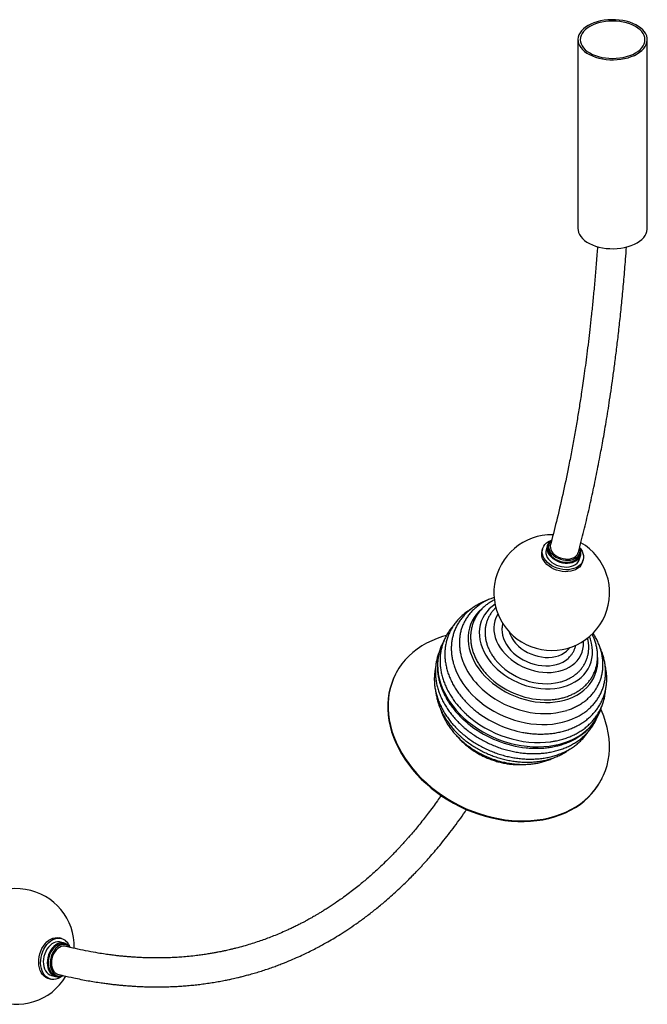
# Paper-space layout '_Isométrica' of a CAD drawing. Header units: millimetres. Extents: x -678 to 615, y -661 to 867.
# Tile 2 of 3: x 73 to 615, y -661 to 190. Entities that reach past the tile are written whole.
import ezdxf

# ---------------------------------------------------------------- set-up
doc = ezdxf.new("R2010")
doc.units = ezdxf.units.MM

psp = doc.layouts.new('_Isométrica')

# ---------------------------------------------------------------- linework, layer by layer
at = {"color": 7, "linetype": 'Continuous', "lineweight": 25}
for p, q in [((555.41, 172.28), (555.41, 8.97)), ((615.41, 8.97), (615.41, 172.28)), ((530.3, -263.78), (529.84, -265.48)), ((524.86, -267.79), (524.42, -269.42)), ((528.85, -265.21), (527.93, -268.62)), ((556.81, -272.8), (557.27, -271.09)), ((556.88, -276.47), (557.8, -273.06)), ((559.48, -279.01), (559.94, -277.3)), ((397.68, -376.3), (397.39, -376.88)), ((576.06, -466.75), (576.35, -466.17)), ((108.91, -604.55), (107.2, -604.1)), ((111.51, -608.52), (108.1, -607.62)), ((112.95, -609.96), (111.25, -609.51)), ((100.45, -636.63), (103.86, -637.53)), ((104.12, -636.53), (105.83, -636.98)), ((97.94, -639.25), (99.64, -639.7))]:
    psp.add_line(p, q, dxfattribs=at)
at = {"color": 7, "linetype": 'Continuous', "lineweight": 25, "flags": 128}
for points in [[(564.19, 184.52), (562.02, 183.13), (560.13, 181.6), (558.53, 179.97), (557.25, 178.25), (556.29, 176.46), (555.68, 174.62), (555.42, 172.75), (555.51, 170.87), (555.94, 169.01), (556.73, 167.19), (557.85, 165.43), (559.29, 163.75), (561.04, 162.17), (563.08, 160.71), (565.37, 159.39), (567.91, 158.21), (570.64, 157.2), (573.55, 156.37), (576.6, 155.72), (579.75, 155.27), (582.97, 155.02), (586.22, 154.97), (589.46, 155.12), (592.65, 155.47), (595.75, 156.02), (598.74, 156.76), (601.56, 157.69), (604.2, 158.78), (606.62, 160.03), (608.79, 161.43), (610.68, 162.95), (612.28, 164.58), (613.57, 166.31), (614.52, 168.1), (615.13, 169.94), (615.4, 171.81), (615.31, 173.68), (614.87, 175.54), (614.09, 177.36), (612.97, 179.12), (611.52, 180.8), (609.77, 182.38), (607.74, 183.84), (605.44, 185.17), (602.91, 186.34), (600.17, 187.35), (597.26, 188.19), (594.21, 188.83), (591.06, 189.29), (587.84, 189.54), (584.59, 189.59), (581.36, 189.44), (578.17, 189.08), (575.06, 188.53), (572.08, 187.79), (569.25, 186.87), (566.61, 185.78), (564.19, 184.52)], [(565.61, 183.71), (563.52, 182.36), (561.7, 180.88), (560.18, 179.29), (558.98, 177.62), (558.11, 175.87), (557.58, 174.09), (557.41, 172.28), (557.58, 170.47), (558.11, 168.68), (558.98, 166.94), (560.18, 165.26), (561.7, 163.68), (563.52, 162.2), (565.61, 160.85), (567.95, 159.64), (570.51, 158.59), (573.26, 157.71), (576.16, 157.02), (579.18, 156.52), (582.27, 156.22), (585.41, 156.11), (588.54, 156.22), (591.64, 156.52), (594.65, 157.02), (597.56, 157.71), (600.3, 158.59), (602.86, 159.64), (605.21, 160.85), (607.3, 162.2), (609.12, 163.68), (610.63, 165.26), (611.84, 166.94), (612.7, 168.68), (613.23, 170.47), (613.41, 172.28), (613.23, 174.09), (612.7, 175.87), (611.84, 177.62), (610.63, 179.29), (609.12, 180.88), (607.3, 182.36), (605.21, 183.71), (602.86, 184.92), (600.3, 185.96), (597.56, 186.84), (594.65, 187.53), (591.64, 188.04), (588.54, 188.34), (585.41, 188.44), (582.27, 188.34), (579.18, 188.04), (576.16, 187.53), (573.26, 186.84), (570.51, 185.96), (567.95, 184.92), (565.61, 183.71)], [(555.41, 8.97), (555.51, 7.56), (555.94, 5.71), (556.73, 3.89), (557.85, 2.13), (559.29, 0.45), (561.04, -1.13), (563.08, -2.6), (565.37, -3.92), (567.91, -5.1), (570.64, -6.11), (573.55, -6.94), (576.6, -7.59), (579.75, -8.04), (582.97, -8.29), (586.22, -8.34), (589.46, -8.19), (592.65, -7.84), (595.75, -7.29), (598.74, -6.55), (601.56, -5.62), (604.2, -4.53), (606.62, -3.28), (608.79, -1.88), (610.68, -0.36), (612.28, 1.27), (613.57, 3), (614.52, 4.79), (615.13, 6.63), (615.4, 8.5), (615.41, 8.97)], [(557.25, -267.2), (557.88, -268.04), (558.97, -269.82), (559.74, -271.66), (560.17, -273.52), (560.25, -275.35), (559.99, -277.13), (559.38, -278.83), (558.44, -280.4), (557.19, -281.81), (555.66, -283.05), (553.86, -284.09), (551.84, -284.89), (549.64, -285.46), (547.3, -285.78), (544.86, -285.84), (542.37, -285.64), (539.89, -285.18), (537.45, -284.48), (535.11, -283.55), (532.91, -282.4), (530.9, -281.06), (529.11, -279.56), (527.58, -277.92), (526.34, -276.17), (525.41, -274.36), (524.81, -272.51), (524.55, -270.66), (524.64, -268.84), (525.08, -267.1), (525.85, -265.46), (526.95, -263.97), (528.35, -262.64), (530.02, -261.5), (531.93, -260.58), (532.29, -260.44)], [(531.98, -260.76), (531.68, -261), (530.44, -262.22), (529.49, -263.6), (528.88, -265.11), (528.6, -266.71), (528.67, -268.38), (529.08, -270.06), (529.82, -271.72), (530.89, -273.32), (532.24, -274.82), (533.85, -276.18), (535.69, -277.39), (537.7, -278.4), (539.85, -279.19), (542.07, -279.74), (544.33, -280.05)], [(532.57, -260.16), (531.46, -261.4), (530.65, -262.8), (530.18, -264.32), (530.06, -265.93), (530.3, -267.57), (530.89, -269.21), (531.81, -270.8), (533.05, -272.31), (534.56, -273.68), (536.31, -274.9), (538.25, -275.93), (540.34, -276.73), (542.51, -277.29), (544.72, -277.6)], [(559.48, -279.01), (558.92, -280.53), (557.98, -282.1), (556.73, -283.52), (555.19, -284.76), (553.4, -285.79), (551.38, -286.6), (549.18, -287.17), (546.84, -287.48), (544.4, -287.54), (541.91, -287.34), (539.43, -286.89), (536.99, -286.19), (534.65, -285.25), (532.45, -284.11), (530.44, -282.77), (528.65, -281.26), (527.12, -279.62), (525.88, -277.88), (524.95, -276.06), (524.35, -274.21), (524.09, -272.36), (524.18, -270.55), (524.4, -269.49)], [(527.93, -268.62), (527.68, -270.12), (527.74, -271.78), (528.16, -273.47), (528.9, -275.12), (529.96, -276.72), (531.32, -278.22), (532.93, -279.59), (534.76, -280.79), (536.78, -281.8), (538.92, -282.6), (541.15, -283.15), (543.41, -283.46)], [(529.84, -265.48), (529.72, -266.03), (529.6, -267.63), (529.84, -269.27), (530.43, -270.91), (531.35, -272.5), (532.58, -274.01), (534.1, -275.39), (535.85, -276.61), (537.79, -277.63), (539.88, -278.43), (542.05, -279), (544.26, -279.3)], [(531.72, -264.16), (531.53, -265.3), (531.58, -266.84), (531.98, -268.39), (532.73, -269.91), (533.79, -271.37), (535.14, -272.71), (536.74, -273.89), (538.54, -274.9), (540.49, -275.68), (542.54, -276.23), (544.63, -276.53)], [(544.33, -280.05), (546.56, -280.11), (548.72, -279.9), (550.75, -279.44), (552.61, -278.75), (554.25, -277.82), (555.63, -276.69), (556.73, -275.39), (557.51, -273.94), (557.96, -272.38), (558.06, -270.74), (557.82, -269.06), (557.35, -267.64)], [(544.63, -276.53), (546.69, -276.57), (548.66, -276.34), (550.5, -275.86), (552.14, -275.13), (553.54, -274.18), (554.66, -273.04), (555.47, -271.74), (555.95, -270.31), (555.95, -270.29)], [(544.72, -277.6), (546.91, -277.65), (549.01, -277.43), (550.98, -276.95), (552.77, -276.22), (554.32, -275.27), (555.59, -274.12), (556.57, -272.79), (557.21, -271.32), (557.5, -269.75), (557.44, -268.13), (557.05, -266.57)], [(543.41, -283.46), (545.64, -283.51), (547.8, -283.31), (549.83, -282.85), (551.69, -282.15), (553.33, -281.23), (554.71, -280.1), (555.8, -278.8), (556.58, -277.35), (556.88, -276.47)], [(544.26, -279.3), (546.45, -279.35), (548.55, -279.13), (550.52, -278.65), (552.3, -277.93), (553.85, -276.97), (555.13, -275.82), (556.1, -274.49), (556.74, -273.02), (556.81, -272.8)], [(472.7, -319.35), (472.7, -319.36), (470.09, -321.76), (467.78, -324.37), (465.76, -327.16), (464.06, -330.12), (462.68, -333.24), (461.64, -336.48), (460.93, -339.84), (460.57, -343.29), (460.55, -346.81), (460.88, -350.38), (461.55, -353.98), (462.56, -357.58), (463.9, -361.16), (465.56, -364.7), (467.55, -368.18), (469.83, -371.58), (472.4, -374.87), (475.25, -378.04), (478.35, -381.07)], [(483.81, -315.59), (481.24, -317.47), (478.78, -319.67), (476.59, -322.08), (474.71, -324.68), (473.13, -327.45), (471.88, -330.36), (470.96, -333.4), (470.37, -336.55), (470.13, -339.79), (470.23, -343.09), (470.67, -346.43), (471.46, -349.78), (472.57, -353.13), (474.02, -356.44), (475.78, -359.7), (477.84, -362.89), (480.19, -365.97), (482.81, -368.94), (485.69, -371.76)], [(486.29, -323.95), (485.77, -324.81), (484.52, -327.33), (483.59, -329.99), (483, -332.76), (482.74, -335.62), (482.82, -338.55), (483.25, -341.51), (484.01, -344.49), (485.1, -347.45), (486.51, -350.37), (488.23, -353.23), (490.24, -355.99), (492.53, -358.64), (495.07, -361.15)], [(489.74, -337.51), (489.86, -339.8), (490.32, -342.52), (491.13, -345.24), (492.26, -347.93), (493.72, -350.57), (495.49, -353.12), (497.53, -355.57), (499.84, -357.87)], [(441.8, -342.66), (438.48, -343.6), (433.68, -345.24), (429.07, -347.15), (424.66, -349.32), (420.47, -351.74), (416.51, -354.4), (412.8, -357.3), (409.35, -360.42), (406.18, -363.76), (403.28, -367.29), (400.69, -371.02), (398.39, -374.93), (396.41, -378.99), (394.74, -383.21), (393.4, -387.56), (392.39, -392.02), (391.71, -396.59), (391.37, -401.25), (391.36, -405.98), (391.68, -410.76), (392.34, -415.57), (393.34, -420.41), (394.66, -425.25), (396.31, -430.07), (398.28, -434.87), (400.55, -439.62), (403.14, -444.3), (406.01, -448.9), (409.17, -453.4), (412.61, -457.79), (416.3, -462.06)], [(485.69, -371.76), (488.81, -374.42), (492.13, -376.9), (495.65, -379.18), (499.33, -381.25), (503.14, -383.09), (507.07, -384.69), (511.09, -386.04), (515.15, -387.13), (519.25, -387.94), (523.35, -388.48), (527.41, -388.74), (531.42, -388.73), (535.34, -388.43), (539.15, -387.85), (542.81, -387), (546.31, -385.88), (549.62, -384.49), (552.71, -382.86), (555.57, -380.99), (558.17, -378.89), (560.5, -376.58), (562.54, -374.08), (564.27, -371.39), (565.68, -368.55), (566.77, -365.57), (567.53, -362.47), (567.94, -359.27), (568.01, -356), (567.74, -352.68), (567.13, -349.33), (566.17, -345.98), (565.31, -343.63)], [(495.07, -361.15), (497.84, -363.5), (500.82, -365.67), (503.99, -367.64), (507.3, -369.39), (510.75, -370.91), (514.28, -372.19), (517.88, -373.2), (521.52, -373.95), (525.15, -374.43), (528.75, -374.63), (532.29, -374.55), (535.73, -374.19), (539.05, -373.56), (542.21, -372.65), (545.19, -371.49), (547.96, -370.07), (550.51, -368.42), (552.79, -366.54), (554.8, -364.45), (556.52, -362.18), (557.94, -359.73), (559.03, -357.14), (559.79, -354.42), (560.22, -351.6), (560.3, -348.71), (560.23, -347.44)], [(437.63, -351.09), (437.01, -352.59), (435.79, -356.23), (434.9, -359.97), (434.35, -363.82), (434.14, -367.74), (434.27, -371.72), (434.74, -375.75), (435.55, -379.79), (436.7, -383.84), (438.17, -387.87), (439.97, -391.86), (442.08, -395.8), (444.49, -399.67), (447.2, -403.44), (450.18, -407.1), (453.44, -410.64), (456.94, -414.03)], [(504.09, -351.84), (506.48, -353.84), (509.07, -355.65), (511.84, -357.25), (514.75, -358.63), (517.76, -359.77), (520.84, -360.64), (523.94, -361.25), (527.05, -361.58), (530.1, -361.64), (533.08, -361.41), (535.93, -360.9), (538.64, -360.13), (541.15, -359.09), (543.45, -357.8), (545.51, -356.28), (547.3, -354.55), (548.45, -353.12)], [(478.35, -381.07), (481.68, -383.93), (485.23, -386.61), (488.97, -389.1), (492.89, -391.37), (496.95, -393.42), (501.13, -395.22), (505.4, -396.78), (509.74, -398.08), (514.13, -399.11), (518.53, -399.87), (522.92, -400.34), (527.27, -400.54), (531.56, -400.46), (535.75, -400.09), (539.82, -399.44), (543.75, -398.51), (547.51, -397.32), (551.08, -395.86), (554.44, -394.15), (557.57, -392.2), (560.44, -390.01), (563.04, -387.61), (565.36, -385), (567.37, -382.21), (569.08, -379.25), (570.45, -376.13), (571.5, -372.88), (572.21, -369.53), (572.57, -366.07), (572.59, -362.55), (572.55, -361.79)], [(485.33, -365.04), (486.7, -366.55), (489.4, -369.2)], [(499.84, -357.87), (502.39, -360.01), (505.15, -361.97), (508.09, -363.71), (511.17, -365.23), (514.37, -366.5), (517.64, -367.52), (520.96, -368.26), (524.28, -368.73), (527.58, -368.91), (530.8, -368.81), (533.93, -368.43), (536.92, -367.76), (539.74, -366.83), (542.36, -365.63), (544.75, -364.18), (546.89, -362.5), (547.48, -361.95)], [(489.4, -369.2), (492.33, -371.7), (495.47, -374.01), (498.79, -376.13), (502.27, -378.03), (505.89, -379.7), (509.6, -381.13), (513.39, -382.31), (517.23, -383.22), (521.08, -383.86), (524.91, -384.23), (528.7, -384.32), (532.42, -384.13), (536.03, -383.67), (537.73, -383.35)], [(397.39, -376.88), (396.12, -379.57), (394.45, -383.79), (393.11, -388.13), (392.1, -392.6), (391.42, -397.17), (391.07, -401.83), (391.07, -406.55), (391.39, -411.33), (392.05, -416.15), (393.05, -420.99), (394.37, -425.83), (396.02, -430.65), (397.99, -435.45), (400.26, -440.19), (402.85, -444.87), (405.72, -449.48), (408.88, -453.98), (412.32, -458.37), (416.01, -462.63)], [(472.65, -389.03), (476.09, -392), (479.75, -394.79), (483.6, -397.38), (487.63, -399.77), (491.8, -401.94), (496.09, -403.88), (500.49, -405.57), (504.96, -407.01), (509.49, -408.19), (514.04, -409.11), (518.59, -409.75), (523.12, -410.11), (527.6, -410.19), (532, -410), (536.31, -409.53), (540.48, -408.78), (544.52, -407.77), (545.76, -407.39)], [(467.06, -396.76), (470.65, -399.85), (474.45, -402.77), (478.45, -405.49), (482.62, -408.01), (486.94, -410.31), (491.4, -412.37), (495.96, -414.2), (500.6, -415.77), (505.31, -417.08), (510.05, -418.12), (514.79, -418.89), (519.53, -419.38), (524.22, -419.6), (528.85, -419.53), (533.39, -419.18), (537.82, -418.56), (542.11, -417.66), (546.24, -416.49), (550.2, -415.05), (553.96, -413.36), (554, -413.34)], [(416.3, -462.06), (420.25, -466.17), (424.43, -470.14), (428.82, -473.93), (433.43, -477.53), (438.22, -480.94), (443.18, -484.13), (448.3, -487.11), (453.55, -489.85), (458.92, -492.36), (464.39, -494.61), (469.93, -496.61), (475.54, -498.34), (481.19, -499.8), (486.86, -500.98), (492.53, -501.89), (498.18, -502.51), (503.79, -502.84), (509.34, -502.89), (514.81, -502.65), (520.19, -502.13), (525.45, -501.32), (530.57, -500.23), (535.55, -498.87), (540.35, -497.23), (544.96, -495.32), (549.37, -493.15), (553.56, -490.73), (557.52, -488.07), (561.23, -485.17), (564.67, -482.05), (567.85, -478.71), (570.74, -475.18), (573.34, -471.45), (575.64, -467.54), (577.62, -463.48), (579.28, -459.26), (580.62, -454.91), (581.64, -450.45), (582.32, -445.88), (582.66, -441.22), (582.67, -436.49), (582.34, -431.71), (581.68, -426.9), (580.69, -422.06), (579.36, -417.22), (577.72, -412.4), (575.75, -407.6), (575.26, -406.52)], [(456.94, -414.03), (460.67, -417.26), (464.62, -420.31), (468.76, -423.17), (473.09, -425.83), (477.56, -428.27), (482.18, -430.48), (486.9, -432.46), (491.72, -434.18), (496.6, -435.65), (501.52, -436.85), (506.47, -437.79), (511.41, -438.45), (516.33, -438.83), (521.2, -438.93), (525.99, -438.76), (530.69, -438.3), (535.27, -437.57), (539.71, -436.57), (543.98, -435.3), (548.08, -433.77), (551.97, -431.98), (555.65, -429.94), (559.08, -427.67), (562.26, -425.17), (565.18, -422.46), (567.81, -419.55), (570.14, -416.45), (572.17, -413.18), (573.88, -409.75), (574.1, -409.25)], [(459.03, -410.82), (462.72, -414.01), (466.63, -417.03), (470.74, -419.85), (475.02, -422.48), (479.46, -424.88), (484.03, -427.06), (488.71, -428.99), (493.49, -430.68), (498.32, -432.1), (503.2, -433.27), (508.09, -434.16), (512.98, -434.78), (517.84, -435.12), (522.65, -435.18), (527.38, -434.96), (532.01, -434.47), (532.35, -434.42)], [(416.01, -462.63), (419.96, -466.75), (424.14, -470.71), (428.53, -474.5), (433.14, -478.11), (437.93, -481.51), (442.89, -484.71), (448.01, -487.69), (453.26, -490.43), (458.63, -492.93), (464.1, -495.19), (469.64, -497.18), (475.25, -498.91), (480.9, -500.38), (486.57, -501.56), (492.24, -502.46), (497.89, -503.08), (503.5, -503.42), (509.05, -503.47), (514.52, -503.23), (519.9, -502.71), (525.16, -501.9), (530.28, -500.81), (535.25, -499.44), (540.06, -497.8), (544.67, -495.9), (549.08, -493.73), (553.27, -491.31), (557.23, -488.65), (560.94, -485.75), (564.38, -482.63), (567.56, -479.29), (570.45, -475.75), (573.05, -472.02), (575.35, -468.12), (576.06, -466.75)], [(97.94, -639.25), (97.14, -639), (95.51, -638.22), (94.01, -637.12), (92.68, -635.71), (91.54, -634.03), (90.62, -632.12), (89.93, -629.99), (89.48, -627.71), (89.29, -625.31), (89.36, -622.84), (89.68, -620.34), (90.26, -617.88), (91.07, -615.48), (92.11, -613.21), (93.36, -611.1), (94.78, -609.2), (96.35, -607.54), (98.04, -606.15), (99.83, -605.07), (101.66, -604.31), (103.52, -603.89), (105.35, -603.81), (107.13, -604.09)], [(109.73, -636.93), (109.66, -636.99), (107.91, -638.23), (106.1, -639.15), (104.25, -639.75), (102.4, -639.99), (100.59, -639.9), (98.85, -639.45), (97.21, -638.67), (95.72, -637.57), (94.39, -636.16), (93.25, -634.48), (92.32, -632.57), (91.63, -630.44), (91.19, -628.16), (91, -625.76), (91.06, -623.29), (91.39, -620.79), (91.96, -618.33), (92.78, -615.93), (93.82, -613.66), (95.06, -611.55), (96.48, -609.65), (98.06, -607.99), (99.75, -606.6), (101.53, -605.52), (103.37, -604.76), (105.22, -604.34), (107.06, -604.26), (108.84, -604.53), (108.84, -604.53)], [(108.1, -607.62), (107.24, -607.45), (105.6, -607.39), (103.92, -607.68), (102.25, -608.3), (100.63, -609.25), (99.09, -610.5), (97.68, -612.03), (96.42, -613.79), (95.34, -615.74), (94.48, -617.85), (93.84, -620.05), (93.45, -622.31), (93.31, -624.56), (93.43, -626.75), (93.8, -628.84), (94.42, -630.76), (95.27, -632.49), (96.33, -633.97), (97.57, -635.17), (98.98, -636.07), (100.51, -636.64), (100.51, -636.64)], [(115.99, -611.62), (115.03, -610.54), (113.7, -609.49), (112.23, -608.75), (110.65, -608.35), (109.01, -608.29), (107.33, -608.58), (105.66, -609.2), (104.04, -610.15), (102.5, -611.4), (101.09, -612.92), (99.83, -614.69), (98.75, -616.64), (97.89, -618.75), (97.25, -620.95), (96.86, -623.21), (96.72, -625.46), (96.84, -627.65), (97.21, -629.73), (97.83, -631.66), (98.68, -633.39), (99.74, -634.87), (100.99, -636.07), (102.39, -636.97), (103.92, -637.54), (103.92, -637.54)], [(111.25, -609.51), (110.41, -609.35), (108.8, -609.31), (107.15, -609.62), (105.53, -610.29), (103.95, -611.28), (102.48, -612.57), (101.13, -614.14), (99.96, -615.94), (98.99, -617.92), (98.24, -620.03), (97.74, -622.22), (97.5, -624.43), (97.52, -626.61), (97.8, -628.69), (98.34, -630.63), (99.12, -632.36), (100.12, -633.86), (101.32, -635.08), (102.68, -635.98), (104.18, -636.55), (104.18, -636.55)], [(116.51, -612.13), (116.38, -611.99), (115.09, -610.93), (113.66, -610.19), (112.12, -609.8), (110.5, -609.76), (108.86, -610.07), (107.23, -610.74), (105.66, -611.73), (104.18, -613.02), (102.84, -614.59), (101.67, -616.39), (100.7, -618.37), (99.95, -620.48), (99.45, -622.67), (99.2, -624.88), (99.22, -627.06), (99.5, -629.14), (100.04, -631.08), (100.82, -632.81), (101.83, -634.31), (103.02, -635.53), (104.39, -636.43), (105.88, -637), (105.88, -637)], [(112.58, -611.39), (111.79, -611.23), (110.27, -611.21), (108.72, -611.55), (107.19, -612.22), (105.72, -613.22), (104.36, -614.52), (103.14, -616.07), (102.11, -617.84), (101.28, -619.76), (100.68, -621.8), (100.34, -623.88), (100.26, -625.95), (100.44, -627.95), (100.87, -629.82), (101.56, -631.51), (102.46, -632.97), (103.57, -634.15), (104.85, -635.03), (106.25, -635.57), (106.25, -635.57)]]:
    psp.add_lwpolyline(points, dxfattribs=at)
at = {"color": 7, "linetype": 'Continuous', "lineweight": 25}
for centre, radius, start, end in [((532.81, -305.63), 50, 88.8124, 59.74729), ((522.29, -331.05), 27.63, 197.63232, 228.81567), ((510.37, -347.65), 65.48, 199.01568, 228.58808), ((515.78, -341.02), 64.54, 208.19631, 228.06369), ((528.11, -327.05), 71.27, 227.73764, 271.18446), ((512.99, -351.61), 80.1, 217.84294, 227.65138), ((524.86, -334.97), 93, 233.45548, 259.45818), ((520.64, -344.94), 95.32, 232.73876, 264.06614), ((70, -611.45), 50, 358.16135, 329.05404), ((105.41, -615.48), 11.47, 18.01333, 72.62016), ((105.85, -629.3), 8.47, 256.80139, 293.92838), ((107.69, -629.54), 7.68, 256.38535, 290.87087)]:
    psp.add_arc(centre, radius, start, end, dxfattribs=at)
for points, knots in [([(572.34, -6.55), (572.19, -8.73), (571.68, -15.82), (570.73, -27.5), (569.52, -41.32), (568.27, -54.3), (567.02, -66.46), (565.76, -77.83), (564.48, -88.75), (563.19, -99.18), (561.89, -109.1), (560.65, -118.16), (559.47, -126.38), (558.09, -135.64), (556.44, -146.28), (554.4, -158.64), (552.2, -171.23), (549.84, -184.06), (546.6, -200.64), (542.34, -220.8), (537.09, -243.48), (533.28, -258.04), (531.48, -264.92)], [0, 0, 0, 0, 0.02376, 0.077543, 0.128417, 0.176442, 0.221672, 0.26416, 0.303956, 0.344676, 0.382249, 0.416727, 0.448157, 0.476583, 0.523401, 0.57134, 0.620583, 0.671095, 0.722839, 0.818082, 0.913939, 1, 1, 1, 1]), ([(555.8, -270.7), (556.66, -267.5), (559.08, -258.47), (562.74, -243.44), (566.82, -225.73), (570.59, -208.06), (573.39, -193.95), (575.38, -183.4), (576.7, -176.18), (578.07, -168.46), (579.5, -160.06), (580.99, -151.02), (582.51, -141.32), (584.07, -130.95), (585.66, -119.84), (587.27, -107.89), (588.91, -95.05), (590.54, -81.28), (592.14, -66.65), (593.71, -51.12), (595.22, -34.65), (596.46, -19.81), (597.13, -10.4), (597.38, -6.84)], [0, 0, 0, 0, 0.039197, 0.110557, 0.180995, 0.250462, 0.318912, 0.345607, 0.372787, 0.402333, 0.43439, 0.468996, 0.505503, 0.544547, 0.58617, 0.63042, 0.678332, 0.729086, 0.782742, 0.839364, 0.89902, 0.961781, 1, 1, 1, 1]), ([(476.42, -312.49), (476.42, -312.49), (475.11, -312.93), (472.64, -314.03), (469.06, -315.81), (465.71, -317.85), (462.57, -320.09), (459.67, -322.54), (457.03, -325.19), (454.64, -328.01), (452.53, -331), (450.7, -334.14), (449.16, -337.4), (447.91, -340.79), (446.96, -344.28), (446.32, -347.86), (445.97, -351.51), (445.94, -355.21), (446.2, -358.96), (446.79, -362.73), (447.52, -366.02), (448.18, -368.03), (448.43, -368.79)], [0, 0, 0, 0, 0.0001345, 0.0549306, 0.1096005, 0.164112, 0.2184359, 0.2725495, 0.3264407, 0.3801111, 0.4335775, 0.4868727, 0.5400426, 0.5931435, 0.6462259, 0.6993415, 0.7525481, 0.8058944, 0.8594168, 0.9131373, 0.9670632, 1, 1, 1, 1]), ([(483.05, -309.75), (482.04, -310.1), (479.77, -310.89), (476.45, -312.42), (473.09, -314.25), (469.94, -316.32), (467.02, -318.6), (464.35, -321.07), (461.93, -323.74), (459.79, -326.57), (457.93, -329.55), (456.35, -332.68), (455.06, -335.92), (454.08, -339.27), (453.39, -342.71), (453.01, -346.23), (452.93, -349.8), (453.16, -353.42), (453.7, -357.06), (454.54, -360.71), (455.69, -364.36), (457.09, -367.94), (458.27, -370.27), (458.85, -371.42)], [0, 0, 0, 0, 0.039798, 0.088808, 0.13768, 0.186382, 0.234886, 0.283175, 0.331244, 0.379104, 0.426781, 0.474317, 0.521766, 0.569184, 0.616617, 0.664126, 0.711762, 0.759564, 0.807558, 0.855754, 0.904147, 0.952721, 1, 1, 1, 1]), ([(483.35, -311.77), (482.43, -312.25), (480.43, -313.3), (477.62, -315.18), (474.87, -317.34), (472.39, -319.71), (470.16, -322.26), (468.2, -324.98), (466.53, -327.84), (465.14, -330.84), (464.06, -333.95), (463.27, -337.16), (462.78, -340.45), (462.6, -343.8), (462.73, -347.2), (463.16, -350.63), (463.9, -354.08), (464.94, -357.51), (466.28, -360.92), (467.91, -364.28), (469.82, -367.58), (472, -370.79), (474.45, -373.89), (477.14, -376.92), (479.14, -378.81), (480.16, -379.78)], [0, 0, 0, 0, 0.038194, 0.082347, 0.12629, 0.170003, 0.213484, 0.256747, 0.299828, 0.342776, 0.385655, 0.428517, 0.471423, 0.514435, 0.557604, 0.600965, 0.644536, 0.688316, 0.732293, 0.776442, 0.820732, 0.865133, 0.909615, 0.954153, 1, 1, 1, 1]), ([(462.73, -320.04), (461.83, -320.6), (459.8, -321.86), (456.89, -324.08), (453.99, -326.65), (451.35, -329.41), (448.97, -332.34), (446.87, -335.44), (445.05, -338.68), (443.52, -342.05), (442.28, -345.54), (441.35, -349.12), (440.71, -352.79), (440.38, -356.54), (440.36, -360.34), (440.64, -364.18), (441.23, -368.04), (442.13, -371.92), (443.32, -375.78), (444.82, -379.62), (446.6, -383.41), (448.67, -387.15), (451.01, -390.81), (453.61, -394.37), (456.47, -397.82), (459.49, -401.08), (461.64, -403.11), (462.69, -404.09)], [0, 0, 0, 0, 0.032302, 0.072986, 0.113512, 0.153872, 0.194072, 0.234127, 0.274062, 0.313914, 0.353722, 0.393521, 0.433352, 0.473253, 0.513261, 0.5534, 0.593685, 0.634122, 0.674706, 0.715426, 0.756265, 0.797204, 0.838221, 0.879299, 0.920421, 0.961572, 1, 1, 1, 1]), ([(484.6, -318.5), (484.6, -318.5), (483.79, -319.18), (482.4, -320.71), (480.46, -323.1), (478.83, -325.67), (477.49, -328.36), (476.44, -331.18), (475.69, -334.1), (475.25, -337.09), (475.11, -340.15), (475.27, -343.24), (475.74, -346.36), (476.52, -349.49), (477.6, -352.6), (478.97, -355.66), (480.62, -358.67), (482.57, -361.59), (484.16, -363.73), (485.18, -364.84), (485.38, -365.05)], [0, 0, 0, 0, 0.000253, 0.062044, 0.12341, 0.1844, 0.245101, 0.305628, 0.366096, 0.426611, 0.487301, 0.548268, 0.609585, 0.671286, 0.733372, 0.79581, 0.858548, 0.921525, 0.984677, 1, 1, 1, 1]), ([(447.62, -334.43), (447.47, -334.59), (446.44, -335.67), (444.78, -337.86), (442.66, -340.98), (440.86, -344.27), (439.33, -347.68), (438.1, -351.21), (437.17, -354.83), (436.55, -358.55), (436.22, -362.33), (436.21, -366.17), (436.5, -370.05), (437.1, -373.95), (438, -377.87), (439.2, -381.77), (440.7, -385.65), (442.49, -389.49), (444.56, -393.27), (446.93, -396.96), (448.65, -399.43), (449.63, -400.63), (449.66, -400.67)], [0, 0, 0, 0, 0.009163, 0.063958, 0.118568, 0.173029, 0.227385, 0.28169, 0.335988, 0.390329, 0.444765, 0.499341, 0.554087, 0.609023, 0.664154, 0.719475, 0.77497, 0.830618, 0.886393, 0.942271, 0.998227, 1, 1, 1, 1]), ([(490.45, -332.14), (490.36, -332.46), (490.03, -333.6), (489.79, -335.41), (489.77, -336.9), (489.77, -337.52)], [0, 0, 0, 0, 0.182511, 0.660715, 1, 1, 1, 1]), ([(439.64, -347.12), (439.39, -347.54), (438.64, -348.81), (438.06, -350.17), (437.67, -351.07)], [0, 0, 0, 0, 0.334195, 1, 1, 1, 1]), ([(529.68, -398.28), (530.48, -398.26), (532.62, -398.2), (536.03, -397.81), (539.89, -397.14), (543.62, -396.19), (547.2, -395), (550.62, -393.56), (553.84, -391.88), (556.86, -389.97), (559.65, -387.85), (562.19, -385.52), (564.48, -383.01), (566.5, -380.33), (568.23, -377.5), (569.68, -374.53), (570.83, -371.44), (571.68, -368.25), (572.23, -364.97), (572.48, -361.63), (572.42, -358.24), (572.05, -354.82), (571.38, -351.37), (570.4, -347.94), (569.17, -344.61), (568.14, -342.46), (567.64, -341.43)], [0, 0, 0, 0, 0.0257511, 0.0692192, 0.1126724, 0.1560893, 0.1994424, 0.2426993, 0.285824, 0.3287809, 0.371539, 0.414077, 0.4563882, 0.4984835, 0.5403923, 0.5821607, 0.6238475, 0.6655089, 0.7071986, 0.7489793, 0.7909031, 0.8330076, 0.8753135, 0.9178248, 0.9605308, 1, 1, 1, 1]), ([(537.83, -383.3), (538.57, -383.14), (540.45, -382.75), (543.33, -381.82), (546.48, -380.56), (549.43, -379.03), (552.17, -377.28), (554.68, -375.31), (556.94, -373.14), (558.94, -370.78), (560.66, -368.27), (562.09, -365.61), (563.23, -362.82), (564.07, -359.94), (564.61, -356.96), (564.84, -353.92), (564.76, -350.84), (564.41, -347.76), (563.92, -345.73), (563.68, -344.73)], [0, 0, 0, 0, 0.039504, 0.101498, 0.163324, 0.224908, 0.286174, 0.347062, 0.407531, 0.467579, 0.52724, 0.58659, 0.645734, 0.704792, 0.763858, 0.823058, 0.882501, 0.942268, 1, 1, 1, 1]), ([(545.87, -407.32), (546.6, -407.1), (548.6, -406.48), (551.71, -405.19), (555.18, -403.48), (558.45, -401.53), (561.49, -399.37), (564.3, -397), (566.85, -394.43), (569.14, -391.69), (571.16, -388.79), (572.89, -385.74), (574.33, -382.55), (575.48, -379.26), (576.33, -375.86), (576.88, -372.39), (577.12, -368.84), (577.05, -365.24), (576.68, -361.61), (576, -357.96), (575.02, -354.32), (573.74, -350.68), (572.16, -347.09), (570.4, -343.7), (569.04, -341.56), (568.41, -340.56)], [0, 0, 0, 0, 0.025762, 0.071163, 0.1164527, 0.1616005, 0.2065787, 0.2513654, 0.2959491, 0.3403318, 0.3845301, 0.4285757, 0.4725131, 0.5163954, 0.5602669, 0.6041788, 0.6481837, 0.6923246, 0.7366323, 0.7811231, 0.8257999, 0.8706535, 0.9156656, 0.9608123, 1, 1, 1, 1]), ([(435.76, -356.37), (435.62, -356.68), (434.97, -358.12), (434.09, -360.81), (433.14, -364.43), (432.52, -368.15), (432.19, -371.93), (432.18, -375.77), (432.47, -379.65), (433.06, -383.55), (433.96, -387.47), (435.17, -391.37), (436.67, -395.25), (438.46, -399.09), (440.53, -402.87), (442.88, -406.57), (445.5, -410.18), (448.36, -413.68), (451.41, -417), (453.69, -419.21), (455.51, -420.89), (457.43, -422.6), (460.52, -425.12), (464.36, -427.94), (468.37, -430.57), (472.53, -433.01), (476.82, -435.24), (481.23, -437.25), (485.74, -439.05), (490.32, -440.61), (494.97, -441.94), (499.65, -443.02), (504.35, -443.85), (509.05, -444.43), (513.74, -444.76), (518.38, -444.83), (522.96, -444.64), (527.47, -444.19), (531.87, -443.48), (536.16, -442.52), (540.31, -441.3), (544.3, -439.84), (548.12, -438.13), (551.74, -436.19), (555.15, -434.03), (558.34, -431.65), (561.28, -429.07), (563.98, -426.3), (566.4, -423.35), (568.56, -420.25), (570.41, -416.98), (571.56, -414.69), (572.01, -413.46), (572.03, -413.4)], [0, 0, 0, 0, 0.005548, 0.025935, 0.046319, 0.066719, 0.087155, 0.107643, 0.128196, 0.148819, 0.169516, 0.190284, 0.211117, 0.232008, 0.252947, 0.273924, 0.29493, 0.315957, 0.336999, 0.356967, 0.359193, 0.370512, 0.39157, 0.412628, 0.433686, 0.454743, 0.4758, 0.496858, 0.517918, 0.53898, 0.560046, 0.581117, 0.602193, 0.623276, 0.644364, 0.665457, 0.686554, 0.707651, 0.728743, 0.749824, 0.770887, 0.791922, 0.812919, 0.833868, 0.854756, 0.875576, 0.896319, 0.916983, 0.937568, 0.958083, 0.978538, 0.998951, 1, 1, 1, 1]), ([(437.66, -351.08), (437.55, -351.32), (436.91, -352.68), (436.02, -355.29), (435.02, -358.89), (434.34, -362.6), (433.96, -366.37), (433.89, -370.21), (434.13, -374.09), (434.67, -378), (435.52, -381.91), (436.67, -385.83), (438.12, -389.72), (439.86, -393.57), (441.88, -397.37), (444.18, -401.09), (446.75, -404.72), (449.57, -408.25), (452.63, -411.66), (455.11, -414.12), (456.55, -415.45), (456.84, -415.72)], [0, 0, 0, 0, 0.011766, 0.0681, 0.12442, 0.180775, 0.237218, 0.293795, 0.350539, 0.407474, 0.464605, 0.521929, 0.579432, 0.637093, 0.694887, 0.752789, 0.810773, 0.868818, 0.926904, 0.985016, 1, 1, 1, 1]), ([(547.44, -361.95), (547.92, -361.48), (549.03, -360.39), (550.48, -358.44), (551.82, -356.18), (552.82, -353.79), (553.4, -352.05), (553.56, -351.09), (553.57, -350.98)], [0, 0, 0, 0, 0.1562459, 0.363224, 0.5683509, 0.7721589, 0.9753244, 1, 1, 1, 1]), ([(554.16, -413.24), (554.97, -412.83), (556.97, -411.83), (559.93, -409.97), (563.05, -407.71), (565.92, -405.23), (568.54, -402.57), (570.89, -399.73), (572.97, -396.72), (574.77, -393.57), (576.28, -390.29), (577.49, -386.89), (578.41, -383.39), (579.02, -379.8), (579.33, -376.15), (579.34, -372.44), (579.03, -368.69), (578.42, -364.92), (577.51, -361.13), (576.27, -357.37), (575.33, -354.86), (574.73, -353.64), (574.73, -353.63)], [0, 0, 0, 0, 0.0370824, 0.0914004, 0.1455285, 0.1994452, 0.2531395, 0.3066148, 0.3598897, 0.4129983, 0.4659879, 0.5189151, 0.5718285, 0.6247816, 0.6778313, 0.7310248, 0.7843971, 0.8379684, 0.8917443, 0.9457177, 0.9998713, 1, 1, 1, 1]), ([(432.36, -370.56), (432.34, -370.64), (432, -371.91), (431.64, -374.46), (431.28, -378.2), (431.26, -382), (431.54, -385.84), (432.13, -389.7), (433.03, -393.58), (434.22, -397.44), (435.72, -401.28), (437.5, -405.08), (439.57, -408.81), (441.91, -412.47), (444.52, -416.03), (447.37, -419.48), (450.4, -422.73), (453.12, -425.36), (455.98, -427.89), (459.04, -430.39), (462.84, -433.17), (466.81, -435.76), (470.93, -438.16), (475.19, -440.36), (479.55, -442.33), (484.02, -444.08), (488.56, -445.61), (493.15, -446.89), (497.79, -447.93), (502.44, -448.72), (507.09, -449.25), (511.71, -449.53), (516.3, -449.55), (520.82, -449.31), (525.26, -448.82), (529.59, -448.06), (533.81, -447.05), (537.88, -445.78), (541.79, -444.27), (545.52, -442.52), (549.05, -440.53), (552.36, -438.33), (555.45, -435.91), (558.29, -433.29), (560.86, -430.48), (562.74, -428.14), (563.67, -426.68), (563.92, -426.28)], [0, 0, 0, 0, 0.00147, 0.024162, 0.046896, 0.069689, 0.092558, 0.115509, 0.138548, 0.16167, 0.184869, 0.208137, 0.23146, 0.25483, 0.278233, 0.301661, 0.325106, 0.347, 0.359629, 0.383093, 0.406556, 0.430019, 0.453481, 0.476944, 0.500408, 0.523874, 0.547343, 0.570817, 0.594296, 0.617783, 0.641276, 0.664777, 0.688284, 0.711794, 0.735302, 0.758804, 0.782291, 0.805754, 0.829181, 0.852559, 0.875876, 0.899119, 0.922278, 0.945344, 0.968317, 0.991199, 1, 1, 1, 1]), ([(507.9, -426.4), (509.11, -426.61), (511.87, -427.11), (516.18, -427.59), (520.81, -427.87), (525.39, -427.89), (529.92, -427.65), (534.35, -427.16), (538.69, -426.4), (542.9, -425.39), (546.97, -424.12), (550.88, -422.61), (554.61, -420.86), (558.14, -418.87), (561.46, -416.66), (564.54, -414.25), (567.38, -411.63), (569.96, -408.83), (572.28, -405.85), (574.31, -402.72), (576.07, -399.45), (577.53, -396.05), (578.69, -392.54), (579.56, -388.93), (580.12, -385.24), (580.38, -381.48), (580.33, -377.67), (579.96, -373.83), (579.51, -370.89), (579.09, -369.25), (579, -368.9)], [0, 0, 0, 0, 0.029314, 0.066854, 0.104406, 0.141967, 0.179534, 0.217098, 0.254651, 0.292181, 0.329672, 0.367106, 0.404463, 0.441722, 0.478861, 0.515866, 0.552724, 0.589432, 0.625996, 0.662433, 0.698768, 0.735035, 0.771272, 0.807507, 0.84378, 0.880125, 0.916573, 0.953145, 0.989853, 1, 1, 1, 1]), ([(532.49, -434.38), (533.63, -434.21), (536.24, -433.82), (540.19, -432.91), (544.34, -431.7), (548.33, -430.24), (552.15, -428.53), (555.77, -426.59), (559.18, -424.43), (562.37, -422.05), (565.32, -419.47), (568.01, -416.7), (570.44, -413.75), (572.59, -410.64), (574.46, -407.39), (576.04, -404), (577.33, -400.5), (578.32, -396.89), (579.01, -393.3), (579.22, -390.88), (579.31, -389.73)], [0, 0, 0, 0, 0.044389, 0.101926, 0.159413, 0.216824, 0.274133, 0.331308, 0.38832, 0.445143, 0.501757, 0.558155, 0.614341, 0.670331, 0.72616, 0.781872, 0.83752, 0.893152, 0.948817, 1, 1, 1, 1]), ([(432.62, -391.58), (432.78, -392.8), (433.12, -395.28), (434.01, -399.02), (435.19, -402.79), (436.67, -406.54), (438.44, -410.24), (440.49, -413.87), (442.82, -417.43), (445.4, -420.89), (448.24, -424.23), (450.98, -427.11), (453.39, -429.4), (455.89, -431.62), (458.88, -434.05), (462.6, -436.76), (466.49, -439.28), (470.53, -441.6), (474.69, -443.71), (478.97, -445.61), (483.34, -447.28), (487.79, -448.72), (492.28, -449.92), (496.81, -450.88), (501.35, -451.58), (505.89, -452.03), (510.39, -452.23), (514.85, -452.16), (519.23, -451.84), (523.53, -451.25), (527.71, -450.41), (531.77, -449.31), (535.67, -447.97), (539.4, -446.38), (542.94, -444.54), (546.05, -442.66), (547.87, -441.29), (548.66, -440.69)], [0, 0, 0, 0, 0.028052, 0.057045, 0.086144, 0.115342, 0.144626, 0.173981, 0.203392, 0.232846, 0.262329, 0.291832, 0.311963, 0.327849, 0.357373, 0.386896, 0.416419, 0.445941, 0.475464, 0.504988, 0.534516, 0.564048, 0.593586, 0.623132, 0.652687, 0.682251, 0.711825, 0.741405, 0.770988, 0.800567, 0.830133, 0.859677, 0.889183, 0.918637, 0.94802, 0.977317, 1, 1, 1, 1]), ([(436.9, -406.92), (437.03, -407.35), (437.54, -409), (438.71, -411.83), (440.43, -415.4), (442.44, -418.9), (444.73, -422.32), (447.27, -425.64), (450.06, -428.85), (452.46, -431.28), (454.49, -433.19), (456.58, -435.04), (459.48, -437.39), (463.08, -439.98), (466.85, -442.39), (470.77, -444.6), (474.81, -446.6), (478.96, -448.38), (483.2, -449.94), (487.51, -451.26), (491.86, -452.33), (496.24, -453.16), (500.62, -453.74), (504.98, -454.05), (509.31, -454.12), (513.58, -453.92), (517.77, -453.46), (521.86, -452.74), (525.82, -451.76), (529.63, -450.52), (532.72, -449.32), (534.46, -448.43), (535.06, -448.13)], [0, 0, 0, 0, 0.012554, 0.048142, 0.083846, 0.119645, 0.155519, 0.191449, 0.227417, 0.26341, 0.277252, 0.296668, 0.332686, 0.368703, 0.404719, 0.440736, 0.476754, 0.512774, 0.5488, 0.584832, 0.620874, 0.656928, 0.692994, 0.729072, 0.765163, 0.80126, 0.837357, 0.873442, 0.909502, 0.945518, 0.98147, 1, 1, 1, 1]), ([(462.69, -404.09), (463.31, -404.65), (465.07, -406.23), (467.31, -408.09), (469.01, -409.32), (469.43, -409.63)], [0, 0, 0, 0, 0.2876617, 0.8221389, 1, 1, 1, 1]), ([(574.09, -409.26), (574.11, -409.22), (574.66, -408.06), (575.26, -406.42), (575.7, -404.78), (575.82, -404.35)], [0, 0, 0, 0, 0.025875, 0.743609, 1, 1, 1, 1]), ([(456.84, -415.72), (457.47, -416.28), (459.26, -417.89), (461.26, -419.57), (462.71, -420.63), (462.88, -420.75)], [0, 0, 0, 0, 0.322402, 0.922638, 1, 1, 1, 1]), ([(511, -439.78), (512.55, -439.9), (515.67, -440.16), (520.31, -440.23), (524.9, -440.05), (529.42, -439.61), (533.83, -438.91), (538.13, -437.96), (542.29, -436.76), (546.3, -435.3), (550.13, -433.61), (553.77, -431.68), (557.2, -429.53), (560.4, -427.16), (563.37, -424.59), (566.08, -421.83), (568.53, -418.89), (570.7, -415.79), (572.58, -412.59), (573.59, -410.36), (574.08, -409.27)], [0, 0, 0, 0, 0.05577, 0.112047, 0.168332, 0.224618, 0.280892, 0.337139, 0.393339, 0.44947, 0.505504, 0.561414, 0.61717, 0.672748, 0.728129, 0.783304, 0.838276, 0.893061, 0.947689, 1, 1, 1, 1]), ([(451.25, -430), (452.05, -430.91), (453.76, -432.86), (456.19, -435.21), (458.82, -437.54), (461.56, -439.74), (464.97, -442.16), (468.55, -444.39), (472.27, -446.42), (476.11, -448.23), (480.05, -449.82), (484.07, -451.18), (488.15, -452.3), (492.26, -453.17), (496.39, -453.79), (500.5, -454.15), (504.54, -454.27), (507.17, -454.13), (508.45, -454.06)], [0, 0, 0, 0, 0.05898, 0.125498, 0.160495, 0.225207, 0.289917, 0.354629, 0.419342, 0.484059, 0.548785, 0.613525, 0.678283, 0.743064, 0.807872, 0.872709, 0.937572, 1, 1, 1, 1]), ([(437.27, -480.91), (437.27, -480.92), (436.16, -482.52), (433.8, -485.83), (430.08, -490.96), (426.26, -496.04), (422.43, -500.99), (418.71, -505.65), (415.06, -510.1), (411.92, -513.82), (409.39, -516.74), (407.43, -518.97), (405.75, -520.85), (404.37, -522.38), (403.22, -523.65), (401.98, -524.99), (400.38, -526.71), (398.21, -529.02), (395.5, -531.84), (391.84, -535.55), (387.5, -539.82), (382.74, -544.32), (378.27, -548.39), (374.11, -552.05), (370.12, -555.44), (366.05, -558.79), (361.64, -562.3), (356.75, -566.05), (351.36, -569.99), (346.42, -573.44), (342.09, -576.34), (338.66, -578.56), (335.44, -580.58), (332.58, -582.33), (330.07, -583.83), (327.92, -585.08), (326.13, -586.11), (324.69, -586.92), (323.36, -587.66), (321.88, -588.48), (319.99, -589.5), (317.65, -590.74), (314.87, -592.18), (311.72, -593.76), (308.37, -595.38), (304.18, -597.34), (299.29, -599.51), (293.78, -601.82), (288.54, -603.88), (283.36, -605.79), (278.02, -607.63), (272.32, -609.46), (266.23, -611.26), (260.99, -612.67), (256.87, -613.7), (254.14, -614.35), (251.82, -614.87), (249.9, -615.29), (248.24, -615.64), (246.52, -616), (244.39, -616.42), (241.66, -616.93), (238.34, -617.52), (234.46, -618.15), (230.23, -618.77), (225.14, -619.44), (219.47, -620.06), (213.33, -620.59), (207.46, -620.98), (201.88, -621.23), (196.56, -621.37), (191.48, -621.41), (186.48, -621.37), (181.74, -621.25), (177.26, -621.06), (173.08, -620.84), (169.07, -620.56), (165.43, -620.27), (162.31, -619.98), (159.26, -619.67), (155.83, -619.29), (151.54, -618.77), (146.43, -618.06), (139.85, -617.05), (132.04, -615.67), (123.24, -613.86), (116.72, -612.4), (113.12, -611.47), (112.5, -611.31)], [0, 0, 0, 0, 0.000096, 0.015218, 0.031892, 0.050092, 0.065442, 0.081702, 0.097696, 0.111578, 0.120825, 0.128835, 0.135618, 0.141183, 0.145536, 0.149512, 0.156051, 0.164663, 0.17533, 0.18803, 0.207388, 0.225395, 0.242052, 0.257381, 0.271405, 0.285607, 0.301329, 0.318546, 0.337232, 0.357361, 0.369278, 0.381158, 0.39184, 0.401287, 0.409508, 0.416514, 0.422314, 0.426905, 0.430525, 0.435138, 0.441207, 0.448723, 0.457502, 0.467654, 0.47846, 0.488923, 0.50675, 0.523492, 0.539167, 0.554069, 0.569729, 0.586365, 0.603964, 0.622414, 0.631258, 0.638936, 0.645456, 0.650825, 0.655046, 0.659284, 0.665223, 0.672754, 0.681869, 0.692555, 0.704537, 0.716276, 0.733735, 0.750004, 0.765099, 0.779983, 0.793551, 0.806355, 0.81912, 0.83185, 0.842433, 0.852994, 0.86336, 0.872472, 0.880158, 0.88654, 0.895049, 0.905554, 0.918043, 0.932503, 0.953442, 0.974544, 0.995616, 1, 1, 1, 1]), ([(105.92, -635.42), (107.37, -635.79), (111.96, -636.96), (120.65, -638.88), (131.69, -641.05), (141.01, -642.55), (147.59, -643.46), (151.55, -643.96), (155.08, -644.37), (157.89, -644.66), (160.03, -644.87), (161.66, -645.03), (163.26, -645.17), (165.13, -645.33), (167.78, -645.53), (171.3, -645.77), (175.81, -646.03), (181.34, -646.25), (187.57, -646.4), (194.1, -646.41), (200.3, -646.29), (206.1, -646.08), (211.52, -645.78), (216.82, -645.39), (222.01, -644.92), (227.28, -644.35), (232.56, -643.69), (237.83, -642.93), (243.05, -642.08), (247.95, -641.2), (252.39, -640.32), (255.94, -639.57), (258.85, -638.92), (261.53, -638.29), (264.6, -637.54), (268.19, -636.62), (272.31, -635.51), (276.92, -634.18), (281.77, -632.69), (286.62, -631.11), (291.29, -629.49), (295.76, -627.86), (301.08, -625.82), (307.1, -623.37), (313.66, -620.5), (319.66, -617.71), (325.11, -615.03), (330.08, -612.46), (334.75, -609.95), (339.77, -607.13), (345.4, -603.82), (351.74, -599.9), (358.47, -595.49), (365.58, -590.57), (373.03, -585.11), (380.79, -579.07), (387.71, -573.34), (393.78, -568.06), (398.85, -563.48), (403.7, -558.92), (408.14, -554.6), (411.83, -550.9), (414.84, -547.8), (417.29, -545.23), (419.56, -542.81), (421.78, -540.41), (424.63, -537.26), (428.2, -533.23), (432.58, -528.12), (437.27, -522.47), (442.29, -516.21), (449.29, -507.08), (455.03, -499.35), (458.79, -493.71), (459.23, -493.05)], [0, 0, 0, 0, 0.009604, 0.030281, 0.057706, 0.083415, 0.093042, 0.102298, 0.110379, 0.117103, 0.121502, 0.125028, 0.128285, 0.132557, 0.137887, 0.146475, 0.156894, 0.169158, 0.185015, 0.200523, 0.215198, 0.229033, 0.242019, 0.254149, 0.267337, 0.279806, 0.292743, 0.306204, 0.318874, 0.331722, 0.343052, 0.35255, 0.358737, 0.365292, 0.373164, 0.382361, 0.393124, 0.405291, 0.418528, 0.431479, 0.444002, 0.456092, 0.467746, 0.487456, 0.505734, 0.522629, 0.538198, 0.552419, 0.565598, 0.579029, 0.59676, 0.615846, 0.636475, 0.658679, 0.682376, 0.707499, 0.734081, 0.751198, 0.768892, 0.786179, 0.801843, 0.815856, 0.825693, 0.834487, 0.842569, 0.850748, 0.859057, 0.874489, 0.891118, 0.90934, 0.929183, 0.950679, 0.994295, 1, 1, 1, 1])]:
    psp.add_open_spline(points, degree=3, knots=knots, dxfattribs=at)

doc.saveas('drawing.dxf')
